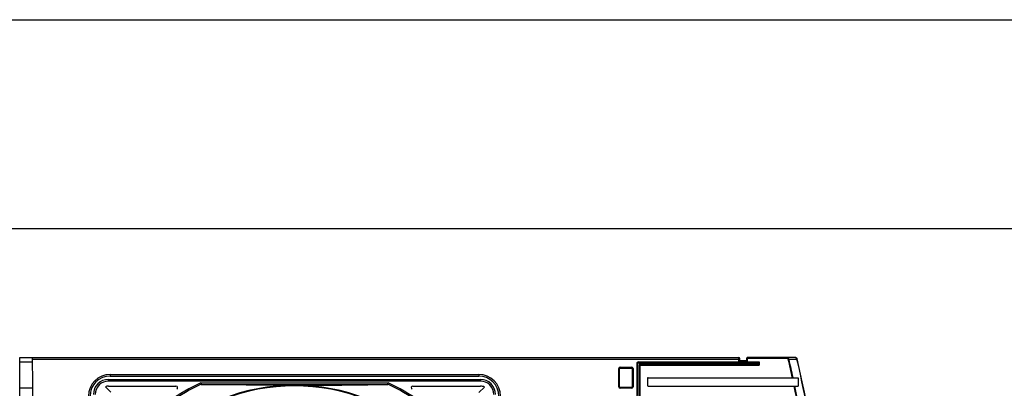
# Model space of a CAD drawing. Extents: x 0 to 420, y 0 to 297.
# Tile 20 of 41: x 148 to 207, y 275 to 297. Entities that reach past the tile are written whole.
import ezdxf

# ---------------------------------------------------------------- set-up
doc = ezdxf.new("R2010")
doc.units = 0
doc.header["$LTSCALE"] = 23.1
doc.layers.get('0').update_dxf_attribs({"linetype": 'CONTINUOUS'})

# ---------------------------------------------------------------- blocks, each defined once
blk = doc.blocks.new('EARTH_BL4', base_point=(200.023, 268.353))
at = {"color": 2, "linetype": 'CONTINUOUS'}
for p, q in [((177.945, 260.625), (204.771, 272.446)), ((204.771, 272.446), (214.116, 272.426))]:
    blk.add_line(p, q, dxfattribs=at)
at = {"color": 7, "linetype": 'CONTINUOUS', "const_width": 0.148}
blk.add_lwpolyline([(214.101, 272.082, 1), (222.101, 272.082, 1)], format="xyb", close=True, dxfattribs=at)
for points in [[(218.18, 271.008), (218.18, 275.226)], [(216.029, 271.008), (220.331, 271.008)], [(216.701, 269.977), (219.658, 269.977)], [(217.262, 269.117), (219.097, 269.117)]]:
    blk.add_lwpolyline(points, dxfattribs=at)
at = {"color": 2, "linetype": 'CONTINUOUS'}
blk.add_solid([(180.947, 262.494), (177.945, 260.625), (181.35, 261.579)], dxfattribs=at)

msp = doc.modelspace()

# ---------------------------------------------------------------- linework, layer by layer
at = {"color": 7, "linetype": 'CONTINUOUS'}
for p, q in [((0, 297), (420, 297)), ((405, 284.5), (15, 284.5)), ((148.196, 243.812), (148.196, 276.812)), ((148.196, 276.812), (191.126, 276.812)), ((148.954, 276.537), (148.196, 276.537)), ((149.386, 251.812), (148.95, 276.812)), ((185.08, 274.558), (185.076, 276.457)), ((185.126, 276.508), (192.28, 276.508)), ((185.18, 276.358), (185.18, 274.458)), ((192.28, 276.408), (185.23, 276.408)), ((191.176, 276.662), (191.176, 276.762)), ((191.526, 276.612), (191.226, 276.612)), ((191.576, 276.762), (191.576, 276.662)), ((194.508, 276.812), (191.626, 276.812)), ((192.28, 276.508), (192.33, 276.558)), ((192.28, 276.508), (192.28, 276.408)), ((192.28, 276.408), (192.33, 276.358)), ((153.596, 275.712), (175.596, 275.712)), ((183.98, 275.062), (183.98, 276.162)), ((184.03, 276.212), (184.73, 276.212)), ((184.78, 276.162), (184.78, 275.062)), ((153.313, 275.077), (153.631, 274.759)), ((153.496, 275.512), (175.696, 275.512)), ((153.496, 275.112), (157.525, 275.112)), ((170.169, 275.224), (170.188, 275.309)), ((171.667, 275.112), (175.696, 275.112)), ((175.605, 274.729), (175.93, 275.053)), ((185.662, 275.562), (185.662, 275.162)), ((185.712, 275.612), (194.662, 275.612)), ((185.712, 275.112), (194.662, 275.112)), ((194.662, 275.612), (194.662, 275.112)), ((148.981, 274.992), (148.196, 274.992)), ((184.73, 275.012), (184.03, 275.012))]:
    msp.add_line(p, q, dxfattribs=at)
at = {"color": 9, "linetype": 'CONTINUOUS'}
for p, q in [((148.951, 276.712), (191.176, 276.712)), ((184.03, 276.187), (184.03, 276.237)), ((184.03, 276.237), (184.73, 276.237)), ((184.73, 276.187), (184.73, 276.237)), ((185.026, 276.457), (185.03, 274.508)), ((185.026, 276.457), (185.076, 276.457)), ((185.126, 276.558), (185.126, 276.508)), ((185.126, 276.558), (192.33, 276.558)), ((185.155, 276.358), (185.155, 274.458)), ((185.155, 276.358), (192.33, 276.358)), ((185.23, 274.458), (185.23, 276.433)), ((192.28, 276.433), (185.23, 276.433)), ((191.126, 276.562), (191.126, 276.812)), ((191.176, 276.662), (191.126, 276.562)), ((191.226, 276.612), (191.126, 276.562)), ((191.626, 276.562), (191.126, 276.562)), ((191.626, 276.562), (191.526, 276.612)), ((194.004, 276.762), (191.576, 276.762)), ((191.626, 276.562), (191.576, 276.662)), ((191.626, 276.812), (191.626, 276.562)), ((192.33, 276.558), (192.33, 276.358)), ((194.004, 276.762), (194.004, 276.812)), ((194.075, 276.719), (194.109, 276.727)), ((194.109, 276.727), (194.592, 276.727)), ((194.591, 276.734), (194.592, 276.727)), ((194.606, 276.73), (194.592, 276.727)), ((153.596, 275.812), (153.596, 275.712)), ((153.596, 275.812), (175.596, 275.812)), ((175.596, 275.812), (175.596, 275.712)), ((183.955, 275.062), (183.955, 276.162)), ((183.955, 276.162), (184.005, 276.162)), ((184.005, 275.062), (184.005, 276.162)), ((184.03, 276.187), (184.73, 276.187)), ((184.755, 276.162), (184.755, 275.062)), ((184.755, 276.162), (184.805, 276.162)), ((184.805, 276.162), (184.805, 275.062)), ((153.496, 275.412), (153.496, 275.512)), ((175.696, 275.412), (153.496, 275.412)), ((159.004, 275.309), (170.188, 275.309)), ((159.064, 275.209), (170.128, 275.209)), ((175.696, 275.512), (175.696, 275.412)), ((183.955, 275.062), (184.005, 275.062)), ((184.755, 275.062), (184.805, 275.062)), ((184.03, 274.987), (184.03, 275.037)), ((184.73, 275.037), (184.03, 275.037)), ((184.73, 274.987), (184.03, 274.987)), ((184.73, 274.987), (184.73, 275.037))]:
    msp.add_line(p, q, dxfattribs=at)
for points in [[(194.109, 276.727), (194.106, 276.741), (194.1, 276.755), (194.092, 276.768), (194.082, 276.78), (194.069, 276.791), (194.055, 276.8), (194.039, 276.806), (194.022, 276.81), (194.004, 276.812)], [(194.075, 276.719), (194.072, 276.727), (194.069, 276.733), (194.063, 276.74), (194.056, 276.746), (194.048, 276.751), (194.038, 276.756), (194.027, 276.759), (194.016, 276.761), (194.004, 276.762)], [(194.508, 276.812), (194.521, 276.81), (194.533, 276.807), (194.545, 276.801), (194.556, 276.794), (194.566, 276.784), (194.575, 276.773), (194.582, 276.761), (194.587, 276.748), (194.591, 276.734)], [(194.602, 276.735), (194.597, 276.734), (194.591, 276.734)], [(194.606, 276.734), (194.605, 276.734), (194.602, 276.735)]]:
    msp.add_lwpolyline(points, dxfattribs=at)
at = {"color": 7, "linetype": 'CONTINUOUS'}
for points in [[(159.023, 275.224), (159.011, 275.276), (159.004, 275.309)], [(159.023, 275.224), (159.026, 275.219), (159.031, 275.215), (159.04, 275.212), (159.05, 275.21), (159.064, 275.209)], [(164.596, 275.162), (163.634, 275.163), (162.647, 275.168), (161.708, 275.175), (160.877, 275.184), (159.998, 275.195), (159.064, 275.209)], [(164.596, 275.162), (165.054, 275.162), (165.514, 275.163), (165.978, 275.165), (166.448, 275.167), (166.926, 275.17), (167.415, 275.174), (167.917, 275.179), (168.436, 275.185), (168.975, 275.192), (169.537, 275.2), (170.128, 275.209)], [(170.128, 275.209), (170.141, 275.21), (170.152, 275.212), (170.161, 275.215), (170.166, 275.219), (170.169, 275.224)]]:
    msp.add_lwpolyline(points, dxfattribs=at)
at = {"color": 9, "linetype": 'CONTINUOUS'}
for centre, radius, start, end in [((184.03, 276.162), 0.075, 90, 180), ((184.73, 276.162), 0.075, 0, 90), ((185.126, 276.458), 0.1, 90, 180.11496), ((185.23, 276.358), 0.075, 90, 180), ((82.648, 251.327), 114.283, 12.26863, 12.83765), ((82.648, 251.327), 114.319, 12.26477, 12.83765), ((82.648, 251.327), 114.789, 5.38312, 12.78408), ((153.596, 274.512), 1.3, 90, 180), ((175.596, 274.512), 1.3, 0, 90), ((184.03, 276.162), 0.025, 90, 180), ((184.73, 276.162), 0.025, 0, 90), ((153.496, 274.612), 0.8, 89.99797, 180.00104), ((164.596, 263.512), 13.056, 115.36003, 134.2095), ((164.596, 263.512), 12.971, 115.44525, 134.20317), ((164.596, 263.512), 12.971, 45.79683, 64.55475), ((164.596, 263.512), 13.056, 45.7905, 64.63943), ((175.696, 274.612), 0.8, 359.99797, 90.00068), ((184.03, 275.062), 0.075, 180, 270), ((184.03, 275.062), 0.025, 180, 270), ((184.73, 275.062), 0.025, 270, 360), ((184.73, 275.062), 0.075, 270, 360), ((82.648, 251.327), 114.283, 5.47931, 12.01222), ((82.648, 251.327), 114.319, 5.47931, 12.00845)]:
    msp.add_arc(centre, radius, start, end, dxfattribs=at)
at = {"color": 7, "linetype": 'CONTINUOUS'}
for centre, radius, start, end in [((185.126, 276.458), 0.05, 90, 180.11496), ((185.23, 276.358), 0.05, 90, 180), ((191.126, 276.762), 0.05, 0, 90), ((191.226, 276.662), 0.05, 180, 270), ((191.526, 276.662), 0.05, 270, 360), ((191.626, 276.762), 0.05, 90, 180), ((194.508, 276.712), 0.1, 12.78818, 89.98731), ((82.648, 251.327), 114.804, 5.38312, 12.78575), ((153.596, 274.512), 1.2, 90, 180), ((175.596, 274.512), 1.2, 0, 90), ((184.03, 276.162), 0.05, 90, 180), ((184.73, 276.162), 0.05, 0, 90), ((153.496, 274.612), 0.9, 90, 180), ((153.496, 274.612), 0.5, 90.00001, 111.42182), ((164.596, 263.512), 11.65, 45.88779, 134.11221), ((164.596, 263.512), 11.613, 45.88844, 134.11156), ((157.525, 275.012), 0.1, 301.58634, 90), ((171.667, 275.012), 0.1, 90, 238.41366), ((175.696, 274.612), 0.9, 0, 90), ((175.696, 274.612), 0.5, 62.09758, 90), ((184.03, 275.062), 0.05, 180, 270), ((184.73, 275.062), 0.05, 270, 360), ((185.712, 275.562), 0.05, 90, 180), ((185.712, 275.162), 0.05, 180, 270)]:
    msp.add_arc(centre, radius, start, end, dxfattribs=at)

# ---------------------------------------------------------------- block references
at = {"color": 2, "linetype": 'CONTINUOUS'}
msp.add_blockref('EARTH_BL4', (200.023, 268.353), dxfattribs=at)

doc.saveas('drawing.dxf')
